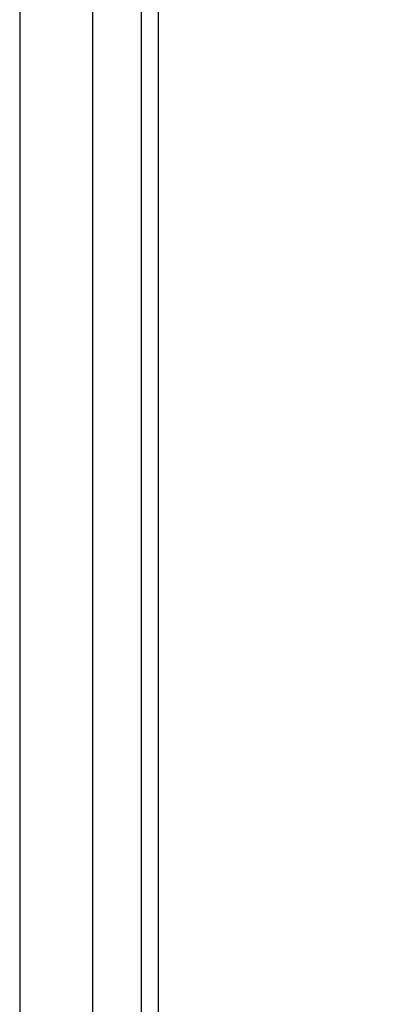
# Model space of a CAD drawing. Header units: inches. Extents: x 0 to 34, y 0 to 22.
# Tile 44 of 86: x 12.092 to 12.204, y 12.684 to 12.987. Entities that reach past the tile are written whole.
import ezdxf

# ---------------------------------------------------------------- set-up
doc = ezdxf.new("R2010")
doc.units = ezdxf.units.IN
doc.header["$LTSCALE"] = 1.87
doc.header["$MEASUREMENT"] = 0
doc.layers.get('0').update_dxf_attribs({"linetype": 'CONTINUOUS'})
doc.layers.add('DIMENSIONS', color=7, linetype='CONTINUOUS')
doc.styles.get("Standard").update_dxf_attribs({"font": 'txt', "width": 0.8})
doc.dimstyles.new('DIMSTYLE_1', dxfattribs={"dimtxt": 0.125, "dimasz": 0.1875, "dimexe": 0.18, "dimexo": 0.0625, "dimgap": 0.09, "dimtad": 0, "dimtih": 1, "dimtoh": 1, "dimdec": 3, "dimlfac": 2, "dimzin": 4, "dimdsep": 46, "dimtxsty": 'STANDARD', "dimblk": '_FILLED', "dimblk1": '_FILLED', "dimblk2": '_FILLED', "dimcen": 0.09, "dimadec": 0, "dimazin": 0, "dimtp": 0.01, "dimtm": 0.01, "dimtfac": 1, "dimtdec": 3, "dimtofl": 0, "dimtmove": 0, "dimatfit": 3, "dimldrblk": '_FILLED', "dimfxl": 1, "dimtolj": 1, "dimtzin": 4, "dimarcsym": 0})

# ---------------------------------------------------------------- blocks, each defined once
blk = doc.blocks.new('_FILLED')
at = {"color": 0, "linetype": 'BYBLOCK'}
blk.add_solid([(0, 0), (-1, 0.1666666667), (-1, -0.1666666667)], dxfattribs=at)
blk = doc.blocks.new('*D0')
at = {"layer": 'DIMENSIONS', "color": 2, "linetype": 'CONTINUOUS'}
for p, q in [((12.0938592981, 14.0742070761), (13.0496164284, 14.0673087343)), ((12.9246196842, 14.0682109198), (12.9056935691, 11.4460199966)), ((12.8849630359, 8.5738290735), (12.903889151, 11.1960199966)), ((12.130246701, 8.5792763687), (13.0099597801, 8.5729268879))]:
    blk.add_line(p, q, dxfattribs=at)
at = {"layer": 'DIMENSIONS', "color": 2, "linetype": 'CONTINUOUS', "xscale": 0.1875, "yscale": 0.1875, "zscale": 0.1875}
for p, rotation in [((12.9246196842, 14.0682109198), 89.586465), ((12.8849630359, 8.5738290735), 269.586465)]:
    blk.add_blockref('_FILLED', p, dxfattribs=dict(at, rotation=rotation))
at = {"layer": 'DIMENSIONS', "color": 2, "linetype": 'CONTINUOUS', "width": 0.8}
for s, p in [('[', (12.86729136, 11.2585199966)), (']', (13.56729136, 11.2585199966)), ('10.989', (12.14229136, 11.2585199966)), ('279.12', (12.96729136, 11.2585199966))]:
    blk.add_text(s, height=0.125, dxfattribs=at).set_placement(p)

msp = doc.modelspace()

# ---------------------------------------------------------------- linework, layer by layer
at = {"color": 7, "linetype": 'CONTINUOUS'}
for p, q in [((12.1298272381, 9.8400373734), (12.1298271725, 13.9761581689)), ((12.1349034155, 13.9761581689), (12.1349034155, 8.6375295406)), ((12.0922326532, 13.0906653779), (12.0922331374, 9.8996581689)), ((12.1146946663, 13.0907503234), (12.1146947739, 9.8996581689))]:
    msp.add_line(p, q, dxfattribs=at)

# ---------------------------------------------------------------- dimensions: what is measured, and where the dimension line sits
at = {"layer": 'DIMENSIONS', "color": 2, "linetype": 'CONTINUOUS'}
dim = msp.add_linear_dim(base=(12.9246196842, 14.0682109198), p1=(12.130246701, 8.5792763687), p2=(12.0938592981, 14.0742070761), angle=89.586465, dimstyle='DIMSTYLE_1', dxfattribs=at)
dim.commit()
dim.dimension.update_dxf_attribs({"geometry": '*D0', "text_midpoint": (12.90479136, 11.3210199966), "dimtype": 160})

doc.saveas('drawing.dxf')
